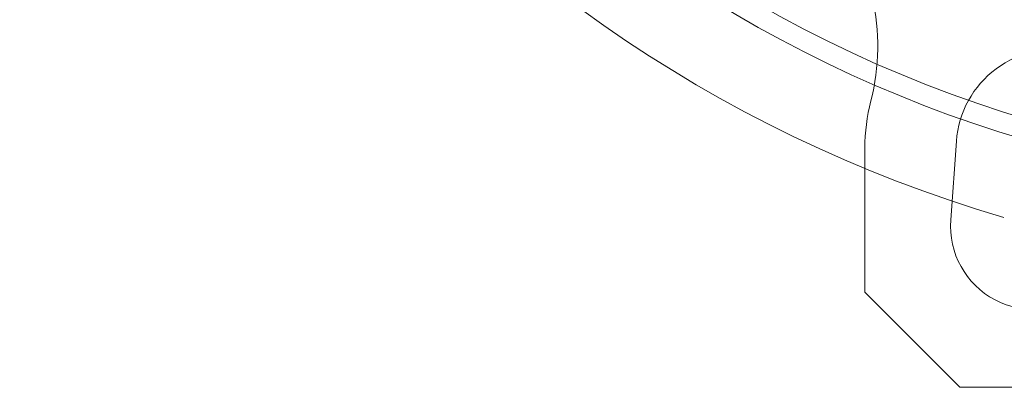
# Model space of a CAD drawing. Header units: millimetres. Extents: x -420 to 405, y 84 to 1018.
# Tile 2 of 19: x -420 to -264, y 345 to 403. Entities that reach past the tile are written whole.
import ezdxf

# ---------------------------------------------------------------- set-up
doc = ezdxf.new("R2010")
doc.units = ezdxf.units.MM

# ---------------------------------------------------------------- blocks, each defined once
blk = doc.blocks.new('SW_CENTERMARKSYMBOL_4')
at = {"color": 0, "linetype": 'Continuous', "lineweight": 0}
for radius, start, end in [(215.9, 106.3269, 253.6731), (203.2, 106.4098, 253.5902), (200, 102.6824, 257.3176)]:
    blk.add_arc((55.88, -208.54), radius, start, end, dxfattribs=at)

msp = doc.modelspace()

# ---------------------------------------------------------------- linework, layer by layer
at = {"color": 7, "linetype": 'Continuous', "lineweight": 15}
for p, q in [((-272.79, 371.46), (-271.89, 383.9)), ((-286.33, 382.78), (-286.33, 360.06)), ((-286.33, 360.06), (-271.33, 345.06)), ((-271.33, 345.06), (-254.33, 345.06))]:
    msp.add_line(p, q, dxfattribs=at)
msp.add_circle((-203.74, 579.06), 179, dxfattribs=at)
for centre, radius, start, end in [((-203.74, 579.06), 181.02, 240.7274, 260.4603), ((-319.29, 398.94), 35, 345.609, 39.4098), ((-256.33, 382.78), 15.6, 77.3015, 175.8931), ((-256.33, 382.78), 30, 165.609, 180), ((-259.62, 370.51), 13.2, 175.8931, 308.219)]:
    msp.add_arc(centre, radius, start, end, dxfattribs=at)

# ---------------------------------------------------------------- block references
at = {"color": 7, "linetype": 'Continuous', "lineweight": 0}
msp.add_blockref('SW_CENTERMARKSYMBOL_4', (-259.62, 787.6), dxfattribs=at)

doc.saveas('drawing.dxf')
